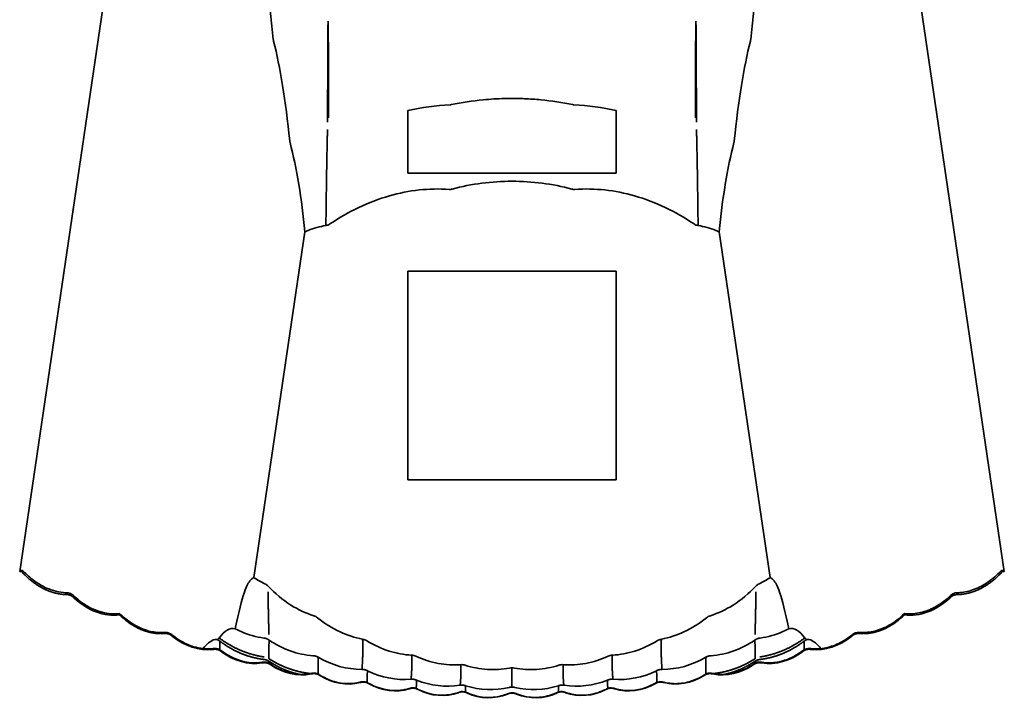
# Model space of a CAD drawing. Header units: millimetres. Extents: x 7 to 415, y 7 to 290.
# Tile 8 of 86: x 72.28 to 80.31, y 170.72 to 176.26. Entities that reach past the tile are written whole.
import ezdxf

# ---------------------------------------------------------------- set-up
doc = ezdxf.new("R2010")
doc.units = ezdxf.units.MM
doc.layers.add('Sichtbar (ISO)', color=7, linetype='Continuous', lineweight=35)

msp = doc.modelspace()

# ---------------------------------------------------------------- linework, layer by layer
at = {"layer": 'Sichtbar (ISO)'}
for p, q in [((73.6191, 180.8171), (72.2811, 171.763)), ((78.9729, 180.8171), (80.3109, 171.763)), ((75.446, 175.5206), (75.446, 175.0104)), ((77.146, 175.0104), (77.146, 175.5206)), ((75.446, 175.0104), (77.146, 175.0104)), ((74.1908, 171.7133), (74.6074, 174.532)), ((78.4012, 171.7133), (77.9847, 174.532)), ((75.446, 174.2104), (75.446, 172.5104)), ((77.146, 174.2104), (75.446, 174.2104)), ((77.146, 172.5104), (77.146, 174.2104)), ((75.446, 172.5104), (77.146, 172.5104)), ((72.296, 171.763), (72.2811, 171.763)), ((72.296, 171.763), (72.296, 171.7734)), ((80.296, 171.763), (80.296, 171.7734)), ((80.296, 171.763), (80.3109, 171.763)), ((73.096, 171.4088), (73.096, 171.4202)), ((79.496, 171.4088), (79.496, 171.4202)), ((76.296, 170.821), (76.296, 170.9782))]:
    msp.add_line(p, q, dxfattribs=at)
for centre, major_axis, ratio, start_param, end_param in [((73.2811, 168.9971), (0.7515, 7.6188), 0.136366, 5.693739, 5.921066), ((79.311, 168.9971), (-0.7515, 7.6188), 0.136366, 0.362119, 0.589446), ((72.2698, 170.3434), (0.0572, 1.4393), 0.176607, 0.120617, 0.172786), ((80.3222, 170.3434), (-0.0572, 1.4393), 0.176607, 6.110399, 6.162569), ((72.9652, 172.0245), (-0.1984, 0.6006), 0.744068, 2.206737, 2.99471), ((79.6269, 172.0245), (0.1984, 0.6006), 0.744068, 3.288476, 4.076448), ((73.7504, 171.7447), (-0.1649, 0.6063), 0.767728, 2.329207, 3.019326), ((78.8416, 171.7447), (0.1649, 0.6063), 0.767728, 3.263859, 3.953978), ((74.1424, 171.6294), (-0.1469, 0.6053), 0.780042, 2.389644, 3.074416), ((75.0826, 171.9785), (-0.0328, -1.0133), 0.817791, 5.865093, 6.310861), ((77.5094, 171.9785), (0.0328, -1.0133), 0.817791, 6.25551, 6.701278), ((78.4496, 171.6294), (0.1469, 0.6053), 0.780042, 3.20877, 3.893541), ((74.5342, 171.5336), (-0.1262, 0.6054), 0.791181, 2.455251, 3.135435), ((75.428, 171.8653), (-0.019, -0.9826), 0.827143, 5.913898, 6.361737), ((77.164, 171.8653), (0.019, -0.9826), 0.827143, 6.204633, 6.652473), ((78.0578, 171.5336), (0.1262, 0.6054), 0.791181, 3.14775, 3.827934), ((74.9259, 171.4571), (-0.1024, 0.6061), 0.800786, 2.526176, 3.202544), ((75.7747, 171.7899), (-0.0094, -0.962), 0.833705, 5.968632, 6.417937), ((76.8173, 171.7899), (0.0094, -0.962), 0.833705, 6.148433, 6.597739), ((77.6661, 171.4571), (0.1024, 0.6061), 0.800786, 3.080641, 3.757009), ((75.3175, 171.3999), (-0.0758, 0.607), 0.80846, 2.602113, 3.275537), ((75.7089, 171.3617), (-0.0466, 0.608), 0.813827, 2.682192, 3.353611), ((76.1221, 171.7522), (-0.0028, -0.9516), 0.837095, 6.02771, 6.477775), ((76.4699, 171.7522), (0.0028, -0.9516), 0.837095, 6.088596, 6.538661), ((76.8831, 171.3617), (0.0466, 0.608), 0.813827, 2.929575, 3.600993), ((77.2745, 171.3999), (0.0758, 0.607), 0.80846, 3.007648, 3.681072), ((76.1003, 171.3427), (-0.0158, 0.6086), 0.81659, 2.764903, 3.4353), ((76.4917, 171.3427), (0.0158, 0.6086), 0.81659, 2.847885, 3.518282)]:
    msp.add_ellipse(centre, major_axis=major_axis, ratio=ratio, start_param=start_param, end_param=end_param, dxfattribs=at)
for points, knots in [([(74.3496, 176.0996), (74.3424, 176.1712), (74.3346, 176.2416), (74.3177, 176.3799), (74.3085, 176.4476), (74.2985, 176.514)], [0, 0, 0, 0, 0.02708604, 0.02708604, 0.05422198, 0.05422198, 0.05422198, 0.05422198]), ([(78.2425, 176.0996), (78.2496, 176.1712), (78.2574, 176.2416), (78.2744, 176.3799), (78.2835, 176.4476), (78.2935, 176.514)], [0, 0, 0, 0, 0.02708604, 0.02708604, 0.05422198, 0.05422198, 0.05422198, 0.05422198]), ([(74.3519, 176.0856), (74.3514, 176.0876), (74.3509, 176.0898), (74.3501, 176.0945), (74.3498, 176.097), (74.3496, 176.0996)], [0, 0, 0, 0, 0.000987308, 0.000987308, 0.001974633, 0.001974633, 0.001974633, 0.001974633]), ([(78.2401, 176.0856), (78.2406, 176.0876), (78.2411, 176.0898), (78.2419, 176.0945), (78.2422, 176.097), (78.2425, 176.0996)], [0, 0, 0, 0, 0.000987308, 0.000987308, 0.001974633, 0.001974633, 0.001974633, 0.001974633]), ([(76.06, 175.6068), (76.0888, 175.6096), (76.1177, 175.6119), (76.1764, 175.6155), (76.2061, 175.6167), (76.2559, 175.618), (76.276, 175.6182), (76.296, 175.6182)], [-0.02364984, -0.02364984, -0.02364984, -0.02364984, -0.01495438, -0.01495438, -0.00601428, -0.00601428, 0, 0, 0, 0]), ([(76.296, 175.6182), (76.3114, 175.6182), (76.3268, 175.6181), (76.3606, 175.6174), (76.379, 175.6169), (76.4424, 175.6142), (76.4872, 175.6111), (76.5321, 175.6068)], [-0.02365098, -0.02365098, -0.02365098, -0.02365098, -0.01903768, -0.01903768, -0.01351076, -0.01351076, 0, 0, 0, 0]), ([(75.7905, 175.5669), (75.7923, 175.567), (75.7942, 175.5672), (75.7978, 175.5676), (75.7996, 175.5679), (75.8014, 175.5683)], [-0.001100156, -0.001100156, -0.001100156, -0.001100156, -0.000550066, -0.000550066, 0, 0, 0, 0]), ([(76.7906, 175.5683), (76.7924, 175.5679), (76.7942, 175.5676), (76.7978, 175.5672), (76.7997, 175.567), (76.8015, 175.5669)], [-0.001100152, -0.001100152, -0.001100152, -0.001100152, -0.000550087, -0.000550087, 0, 0, 0, 0]), ([(74.4859, 175.2586), (74.4853, 175.2607), (74.4848, 175.263), (74.484, 175.2679), (74.4836, 175.2705), (74.4833, 175.2733)], [0, 0, 0, 0, 0.001049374, 0.001049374, 0.002098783, 0.002098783, 0.002098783, 0.002098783]), ([(74.6074, 174.532), (74.5936, 174.6662), (74.577, 174.7961), (74.5371, 175.0402), (74.5136, 175.1548), (74.4859, 175.2586)], [0, 0, 0, 0, 0.0509891, 0.0509891, 0.1020887, 0.1020887, 0.1020887, 0.1020887]), ([(77.9847, 174.532), (77.9984, 174.6662), (78.015, 174.7961), (78.055, 175.0402), (78.0784, 175.1548), (78.1061, 175.2586)], [0, 0, 0, 0, 0.0509891, 0.0509891, 0.1020887, 0.1020887, 0.1020887, 0.1020887]), ([(78.1061, 175.2586), (78.1067, 175.2607), (78.1072, 175.263), (78.1081, 175.2679), (78.1084, 175.2705), (78.1087, 175.2733)], [0, 0, 0, 0, 0.001049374, 0.001049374, 0.002098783, 0.002098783, 0.002098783, 0.002098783]), ([(74.8114, 174.5952), (74.9615, 174.6955), (75.1241, 174.775), (75.4561, 174.8698), (75.619, 174.8884), (75.7836, 174.8773)], [-0.1035265, -0.1035265, -0.1035265, -0.1035265, -0.0494646, -0.0494646, 0, 0, 0, 0]), ([(77.7806, 174.5952), (77.6305, 174.6955), (77.4679, 174.775), (77.136, 174.8698), (76.973, 174.8884), (76.8085, 174.8773)], [-0.1035265, -0.1035265, -0.1035265, -0.1035265, -0.0494646, -0.0494646, 0, 0, 0, 0]), ([(75.7836, 174.8773), (75.7877, 174.877), (75.7918, 174.877), (75.8, 174.8778), (75.804, 174.8785), (75.808, 174.8796)], [-0.002471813, -0.002471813, -0.002471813, -0.002471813, -0.001233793, -0.001233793, 0, 0, 0, 0]), ([(76.8085, 174.8773), (76.8044, 174.877), (76.8002, 174.877), (76.792, 174.8778), (76.788, 174.8785), (76.784, 174.8796)], [-0.002471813, -0.002471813, -0.002471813, -0.002471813, -0.001233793, -0.001233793, 0, 0, 0, 0]), ([(74.6074, 174.532), (74.6159, 174.5358), (74.6245, 174.5394), (74.6801, 174.5613), (74.7285, 174.5749), (74.7783, 174.5824)], [-0.01790657, -0.01790657, -0.01790657, -0.01790657, -0.01510464, -0.01510464, 0, 0, 0, 0]), ([(74.7783, 174.5824), (74.7842, 174.5832), (74.7899, 174.5846), (74.8011, 174.5889), (74.8064, 174.5918), (74.8114, 174.5952)], [-0.003595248, -0.003595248, -0.003595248, -0.003595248, -0.001814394, -0.001814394, 0, 0, 0, 0]), ([(77.8137, 174.5824), (77.8078, 174.5832), (77.8021, 174.5846), (77.7909, 174.5889), (77.7856, 174.5918), (77.7806, 174.5952)], [-0.003595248, -0.003595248, -0.003595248, -0.003595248, -0.001814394, -0.001814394, 0, 0, 0, 0]), ([(77.9847, 174.532), (77.9761, 174.5358), (77.9675, 174.5394), (77.912, 174.5613), (77.8635, 174.5749), (77.8137, 174.5824)], [-0.01790657, -0.01790657, -0.01790657, -0.01790657, -0.01510464, -0.01510464, 0, 0, 0, 0]), ([(72.3213, 171.7556), (72.3484, 171.7279), (72.3778, 171.7024), (72.4375, 171.66), (72.4676, 171.6425), (72.5487, 171.606), (72.6034, 171.5919), (72.6577, 171.5902)], [0, 0, 0, 0, 0.01160982, 0.01160982, 0.02195775, 0.02195775, 0.03828222, 0.03828222, 0.03828222, 0.03828222]), ([(74.0394, 171.2959), (74.0687, 171.4395), (74.0915, 171.5283), (74.1231, 171.6231), (74.1342, 171.6485), (74.1535, 171.6815), (74.162, 171.692), (74.1774, 171.7058), (74.1843, 171.7101), (74.1908, 171.7133)], [0, 0, 0, 0, 0.0445884, 0.0445884, 0.0720441, 0.0720441, 0.093886, 0.093886, 0.1108583, 0.1108583, 0.1108583, 0.1108583]), ([(78.5526, 171.2959), (78.5233, 171.4395), (78.5005, 171.5283), (78.4689, 171.6231), (78.4578, 171.6485), (78.4385, 171.6815), (78.43, 171.692), (78.4146, 171.7058), (78.4078, 171.7101), (78.4012, 171.7133)], [0, 0, 0, 0, 0.0445884, 0.0445884, 0.0720441, 0.0720441, 0.093886, 0.093886, 0.1108583, 0.1108583, 0.1108583, 0.1108583]), ([(79.9343, 171.5902), (79.9741, 171.5914), (80.0141, 171.5993), (80.0922, 171.6259), (80.1308, 171.6455), (80.2042, 171.6938), (80.2391, 171.7233), (80.2707, 171.7556)], [0, 0, 0, 0, 0.01196692, 0.01196692, 0.02475112, 0.02475112, 0.03831481, 0.03831481, 0.03831481, 0.03831481]), ([(74.3084, 171.6422), (74.3043, 171.6466), (74.2999, 171.6505), (74.2902, 171.6576), (74.2852, 171.6606), (74.2798, 171.6631)], [-0.003580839, -0.003580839, -0.003580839, -0.003580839, -0.001786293, -0.001786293, 0, 0, 0, 0]), ([(74.6786, 171.402), (74.6133, 171.4232), (74.5512, 171.453), (74.4255, 171.5324), (74.3639, 171.584), (74.3084, 171.6422)], [-0.04476304, -0.04476304, -0.04476304, -0.04476304, -0.02412515, -0.02412515, 0, 0, 0, 0]), ([(77.9135, 171.402), (77.9787, 171.4232), (78.0408, 171.453), (78.1665, 171.5324), (78.2281, 171.584), (78.2836, 171.6422)], [-0.04476304, -0.04476304, -0.04476304, -0.04476304, -0.02412515, -0.02412515, 0, 0, 0, 0]), ([(78.2836, 171.6422), (78.2877, 171.6466), (78.2921, 171.6505), (78.3018, 171.6576), (78.3069, 171.6606), (78.3122, 171.6631)], [-0.003580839, -0.003580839, -0.003580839, -0.003580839, -0.001786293, -0.001786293, 0, 0, 0, 0]), ([(72.6577, 171.5902), (72.6639, 171.5904), (72.6701, 171.59), (72.6815, 171.5882), (72.6868, 171.5868), (72.6999, 171.5819), (72.7074, 171.5774), (72.7174, 171.5694), (72.7205, 171.5666), (72.7235, 171.5637)], [0, 0, 0, 0, 0.001849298, 0.001849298, 0.003469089, 0.003469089, 0.006050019, 0.006050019, 0.007298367, 0.007298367, 0.007298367, 0.007298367]), ([(72.7235, 171.5637), (72.7499, 171.5387), (72.7785, 171.5157), (72.8362, 171.4779), (72.8653, 171.4623), (72.9208, 171.4396), (72.9471, 171.4314), (73.0138, 171.4176), (73.0556, 171.4154), (73.096, 171.4202)], [0, 0, 0, 0, 0.01091, 0.01091, 0.02071942, 0.02071942, 0.02890522, 0.02890522, 0.04115061, 0.04115061, 0.04115061, 0.04115061]), ([(79.496, 171.4202), (79.5348, 171.4156), (79.5747, 171.4174), (79.6525, 171.4325), (79.691, 171.446), (79.77, 171.4848), (79.8102, 171.5124), (79.854, 171.5502), (79.8613, 171.5568), (79.8686, 171.5637)], [0, 0, 0, 0, 0.01173119, 0.01173119, 0.02376254, 0.02376254, 0.03814009, 0.03814009, 0.04112267, 0.04112267, 0.04112267, 0.04112267]), ([(79.8686, 171.5637), (79.8731, 171.5682), (79.878, 171.5724), (79.8879, 171.5792), (79.8928, 171.5819), (79.9059, 171.5873), (79.9146, 171.5893), (79.9269, 171.5902), (79.9306, 171.5903), (79.9343, 171.5902)], [0, 0, 0, 0, 0.001923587, 0.001923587, 0.003590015, 0.003590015, 0.006191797, 0.006191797, 0.007297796, 0.007297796, 0.007297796, 0.007297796]), ([(73.096, 171.4202), (73.1225, 171.3942), (73.1512, 171.3701), (73.2093, 171.3305), (73.2385, 171.3141), (73.2942, 171.2901), (73.3206, 171.2813), (73.3833, 171.267), (73.4206, 171.2636), (73.4573, 171.2657)], [0, 0, 0, 0, 0.0111479, 0.0111479, 0.02110013, 0.02110013, 0.02936655, 0.02936655, 0.0403997, 0.0403997, 0.0403997, 0.0403997]), ([(74.7102, 171.3849), (74.7055, 171.3887), (74.7006, 171.3921), (74.6899, 171.3979), (74.6843, 171.4002), (74.6786, 171.402)], [-0.00364007, -0.00364007, -0.00364007, -0.00364007, -0.001816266, -0.001816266, 0, 0, 0, 0]), ([(75.0778, 171.2115), (75.0142, 171.2232), (74.9526, 171.2432), (74.8281, 171.3006), (74.7668, 171.3393), (74.7102, 171.3849)], [-0.04121197, -0.04121197, -0.04121197, -0.04121197, -0.02177487, -0.02177487, 0, 0, 0, 0]), ([(77.5142, 171.2115), (77.5778, 171.2232), (77.6394, 171.2432), (77.7639, 171.3006), (77.8252, 171.3393), (77.8818, 171.3849)], [-0.04121197, -0.04121197, -0.04121197, -0.04121197, -0.02177487, -0.02177487, 0, 0, 0, 0]), ([(77.8818, 171.3849), (77.8865, 171.3887), (77.8915, 171.3921), (77.9021, 171.3979), (77.9077, 171.4002), (77.9135, 171.402)], [-0.00364007, -0.00364007, -0.00364007, -0.00364007, -0.001816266, -0.001816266, 0, 0, 0, 0]), ([(79.1347, 171.2657), (79.1749, 171.2634), (79.2159, 171.2677), (79.2955, 171.288), (79.3348, 171.3043), (79.4168, 171.3507), (79.4587, 171.3835), (79.496, 171.4202)], [0, 0, 0, 0, 0.0120878, 0.0120878, 0.02464533, 0.02464533, 0.04034755, 0.04034755, 0.04034755, 0.04034755]), ([(73.913, 171.2282), (73.9304, 171.2495), (73.9503, 171.2708), (73.9961, 171.2983), (74.0184, 171.3016), (74.0394, 171.2959)], [0, 0, 0, 0, 0.01549565, 0.01549565, 0.03153174, 0.03153174, 0.03153174, 0.03153174]), ([(74.0394, 171.2959), (74.0547, 171.288), (74.0702, 171.2805), (74.1457, 171.2476), (74.2082, 171.2296), (74.2727, 171.2206)], [-0.02473502, -0.02473502, -0.02473502, -0.02473502, -0.01954001, -0.01954001, 0, 0, 0, 0]), ([(78.5526, 171.2959), (78.5373, 171.288), (78.5218, 171.2805), (78.4463, 171.2476), (78.3838, 171.2296), (78.3193, 171.2206)], [-0.02473502, -0.02473502, -0.02473502, -0.02473502, -0.01954001, -0.01954001, 0, 0, 0, 0]), ([(78.679, 171.2282), (78.6617, 171.2495), (78.6418, 171.2708), (78.5959, 171.2983), (78.5736, 171.3016), (78.5526, 171.2959)], [0, 0, 0, 0, 0.01549565, 0.01549565, 0.03153174, 0.03153174, 0.03153174, 0.03153174]), ([(73.4573, 171.2657), (73.4635, 171.2664), (73.4698, 171.2666), (73.4814, 171.2657), (73.4869, 171.2648), (73.5003, 171.261), (73.5082, 171.2571), (73.5189, 171.2499), (73.5225, 171.2471), (73.5258, 171.2442)], [0, 0, 0, 0, 0.001873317, 0.001873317, 0.003503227, 0.003503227, 0.006067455, 0.006067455, 0.0074005, 0.0074005, 0.0074005, 0.0074005]), ([(73.5258, 171.2442), (73.5769, 171.2029), (73.6362, 171.1692), (73.7499, 171.1348), (73.8046, 171.1286), (73.8573, 171.134)], [0, 0, 0, 0, 0.01971585, 0.01971585, 0.03563016, 0.03563016, 0.03563016, 0.03563016]), ([(73.7763, 171.1343), (73.7911, 171.1535), (73.8059, 171.169), (73.8383, 171.1956), (73.856, 171.2051), (73.873, 171.2087)], [0.00374068, 0.00374068, 0.00374068, 0.00374068, 0.01694681, 0.01694681, 0.03301868, 0.03301868, 0.03301868, 0.03301868]), ([(73.8872, 171.2093), (73.8898, 171.2087), (73.8925, 171.2088), (73.8994, 171.2117), (73.9033, 171.2155), (73.9075, 171.2213)], [0, 0, 0, 0, 0.002619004, 0.002619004, 0.006333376, 0.006333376, 0.006333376, 0.006333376]), ([(74.3153, 171.2041), (74.369, 171.1674), (74.4267, 171.1375), (74.5475, 171.0945), (74.6094, 171.0813), (74.6727, 171.0769)], [-0.03852073, -0.03852073, -0.03852073, -0.03852073, -0.01901355, -0.01901355, 0, 0, 0, 0]), ([(75.1117, 171.1984), (75.1065, 171.2017), (75.1011, 171.2045), (75.0897, 171.2088), (75.0839, 171.2104), (75.0778, 171.2115)], [-0.003672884, -0.003672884, -0.003672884, -0.003672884, -0.001833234, -0.001833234, 0, 0, 0, 0]), ([(75.4775, 171.0807), (75.4152, 171.0843), (75.3539, 171.0957), (75.2303, 171.1347), (75.1692, 171.1631), (75.1117, 171.1984)], [-0.0389496, -0.0389496, -0.0389496, -0.0389496, -0.02022971, -0.02022971, 0, 0, 0, 0]), ([(77.1145, 171.0807), (77.1768, 171.0843), (77.2381, 171.0957), (77.3617, 171.1347), (77.4229, 171.1631), (77.4803, 171.1984)], [-0.0389496, -0.0389496, -0.0389496, -0.0389496, -0.02022971, -0.02022971, 0, 0, 0, 0]), ([(77.4803, 171.1984), (77.4855, 171.2017), (77.4909, 171.2045), (77.5023, 171.2088), (77.5082, 171.2104), (77.5142, 171.2115)], [-0.003672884, -0.003672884, -0.003672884, -0.003672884, -0.001833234, -0.001833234, 0, 0, 0, 0]), ([(78.2767, 171.2041), (78.223, 171.1674), (78.1654, 171.1375), (78.0445, 171.0945), (77.9826, 171.0813), (77.9194, 171.0769)], [-0.03852073, -0.03852073, -0.03852073, -0.03852073, -0.01901355, -0.01901355, 0, 0, 0, 0]), ([(78.7049, 171.2093), (78.7023, 171.2087), (78.6995, 171.2088), (78.6926, 171.2117), (78.6887, 171.2155), (78.6845, 171.2213)], [0, 0, 0, 0, 0.002619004, 0.002619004, 0.006333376, 0.006333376, 0.006333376, 0.006333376]), ([(78.8157, 171.1343), (78.8009, 171.1535), (78.7861, 171.169), (78.7537, 171.1956), (78.736, 171.2051), (78.7191, 171.2087)], [0.00374068, 0.00374068, 0.00374068, 0.00374068, 0.01694681, 0.01694681, 0.03301868, 0.03301868, 0.03301868, 0.03301868]), ([(78.7347, 171.134), (78.7751, 171.1299), (78.8167, 171.1324), (78.8973, 171.1494), (78.9371, 171.1642), (79.0067, 171.2004), (79.0376, 171.2211), (79.0662, 171.2442)], [0, 0, 0, 0, 0.01221316, 0.01221316, 0.0247171, 0.0247171, 0.03575338, 0.03575338, 0.03575338, 0.03575338]), ([(79.0662, 171.2442), (79.0711, 171.2484), (79.0763, 171.2523), (79.0867, 171.2583), (79.0918, 171.2607), (79.1053, 171.2651), (79.114, 171.2663), (79.1266, 171.2664), (79.1307, 171.2661), (79.1347, 171.2657)], [0, 0, 0, 0, 0.001935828, 0.001935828, 0.003604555, 0.003604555, 0.006185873, 0.006185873, 0.007400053, 0.007400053, 0.007400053, 0.007400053]), ([(73.8573, 171.134), (73.8635, 171.135), (73.8697, 171.1355), (73.8813, 171.1352), (73.8868, 171.1345), (73.9003, 171.1313), (73.9084, 171.1278), (73.9196, 171.1209), (73.9234, 171.1182), (73.9271, 171.1153)], [0, 0, 0, 0, 0.001865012, 0.001865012, 0.003489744, 0.003489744, 0.006048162, 0.006048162, 0.007446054, 0.007446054, 0.007446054, 0.007446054]), ([(73.9271, 171.1153), (73.9769, 171.0782), (74.0342, 171.0487), (74.1201, 171.0257), (74.1468, 171.0212), (74.2015, 171.0174), (74.2297, 171.0185), (74.2574, 171.0226)], [0, 0, 0, 0, 0.01864918, 0.01864918, 0.02669878, 0.02669878, 0.03509158, 0.03509158, 0.03509158, 0.03509158]), ([(78.3346, 171.0226), (78.3754, 171.0165), (78.4177, 171.0172), (78.4995, 171.031), (78.5398, 171.0442), (78.6082, 171.0769), (78.6376, 171.0949), (78.665, 171.1153)], [0, 0, 0, 0, 0.0123881, 0.0123881, 0.0248841, 0.0248841, 0.03512474, 0.03512474, 0.03512474, 0.03512474]), ([(78.665, 171.1153), (78.67, 171.1193), (78.6754, 171.123), (78.6861, 171.1287), (78.6913, 171.1308), (78.705, 171.1347), (78.7137, 171.1356), (78.7265, 171.1351), (78.7306, 171.1347), (78.7347, 171.134)], [0, 0, 0, 0, 0.001946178, 0.001946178, 0.003621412, 0.003621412, 0.006202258, 0.006202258, 0.007445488, 0.007445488, 0.007445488, 0.007445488]), ([(75.5129, 171.0719), (75.5073, 171.0745), (75.5016, 171.0766), (75.4896, 171.0796), (75.4836, 171.0804), (75.4775, 171.0807)], [-0.003691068, -0.003691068, -0.003691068, -0.003691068, -0.001843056, -0.001843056, 0, 0, 0, 0]), ([(75.8774, 171.0035), (75.8164, 170.9995), (75.7553, 171.0031), (75.6322, 171.0258), (75.5712, 171.0453), (75.5129, 171.0719)], [-0.03759178, -0.03759178, -0.03759178, -0.03759178, -0.01922148, -0.01922148, 0, 0, 0, 0]), ([(76.7146, 171.0035), (76.7756, 170.9995), (76.8367, 171.0031), (76.9598, 171.0258), (77.0208, 171.0453), (77.0791, 171.0719)], [-0.03759178, -0.03759178, -0.03759178, -0.03759178, -0.01922148, -0.01922148, 0, 0, 0, 0]), ([(77.0791, 171.0719), (77.0847, 171.0745), (77.0904, 171.0766), (77.1024, 171.0796), (77.1084, 171.0804), (77.1145, 171.0807)], [-0.003691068, -0.003691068, -0.003691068, -0.003691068, -0.001843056, -0.001843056, 0, 0, 0, 0]), ([(74.2574, 171.0226), (74.2635, 171.0239), (74.2698, 171.0247), (74.2814, 171.0248), (74.2869, 171.0244), (74.3006, 171.0218), (74.3087, 171.0186), (74.3203, 171.0122), (74.3244, 171.0096), (74.3282, 171.0068)], [0, 0, 0, 0, 0.001876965, 0.001876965, 0.003506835, 0.003506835, 0.006058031, 0.006058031, 0.007486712, 0.007486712, 0.007486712, 0.007486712]), ([(74.3282, 171.0068), (74.3769, 170.9736), (74.4322, 170.9479), (74.5388, 170.9233), (74.5911, 170.9209), (74.6465, 170.9293), (74.652, 170.9303), (74.6575, 170.9314)], [0, 0, 0, 0, 0.01767972, 0.01767972, 0.03283631, 0.03283631, 0.03452043, 0.03452043, 0.03452043, 0.03452043]), ([(75.9137, 170.9991), (75.9079, 171.001), (75.9019, 171.0024), (75.8897, 171.0039), (75.8836, 171.004), (75.8774, 171.0035)], [-0.003700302, -0.003700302, -0.003700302, -0.003700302, -0.001848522, -0.001848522, 0, 0, 0, 0]), ([(76.2762, 170.9763), (76.2164, 170.9652), (76.1557, 170.9614), (76.0333, 170.9689), (75.9726, 170.9804), (75.9137, 170.9991)], [-0.03679539, -0.03679539, -0.03679539, -0.03679539, -0.0185358, -0.0185358, 0, 0, 0, 0]), ([(76.296, 170.9782), (76.296, 170.9782), (76.296, 170.9782), (76.2893, 170.9783), (76.2827, 170.9776), (76.2762, 170.9763)], [-0.002003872, -0.002003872, -0.002003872, -0.002003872, -0.002001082, -0.002001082, 0, 0, 0, 0]), ([(76.296, 170.9782), (76.296, 170.9782), (76.296, 170.9782), (76.3027, 170.9783), (76.3093, 170.9776), (76.3158, 170.9763)], [-0.002003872, -0.002003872, -0.002003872, -0.002003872, -0.002001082, -0.002001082, 0, 0, 0, 0]), ([(76.3158, 170.9763), (76.3756, 170.9652), (76.4363, 170.9614), (76.5587, 170.9689), (76.6194, 170.9804), (76.6783, 170.9991)], [-0.03679539, -0.03679539, -0.03679539, -0.03679539, -0.0185358, -0.0185358, 0, 0, 0, 0]), ([(76.6783, 170.9991), (76.6841, 171.001), (76.6901, 171.0024), (76.7023, 171.0039), (76.7084, 171.004), (76.7146, 171.0035)], [-0.003700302, -0.003700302, -0.003700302, -0.003700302, -0.001848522, -0.001848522, 0, 0, 0, 0]), ([(77.9345, 170.9314), (77.9757, 170.9232), (78.0188, 170.9219), (78.1019, 170.9324), (78.1429, 170.9441), (78.2101, 170.9735), (78.2378, 170.989), (78.2638, 171.0068)], [0, 0, 0, 0, 0.01261568, 0.01261568, 0.0251495, 0.0251495, 0.03460416, 0.03460416, 0.03460416, 0.03460416]), ([(78.2638, 171.0068), (78.2691, 171.0106), (78.2746, 171.0141), (78.2855, 171.0194), (78.2908, 171.0213), (78.3046, 171.0246), (78.3134, 171.0252), (78.3262, 171.0241), (78.3304, 171.0235), (78.3346, 171.0226)], [0, 0, 0, 0, 0.001950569, 0.001950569, 0.003626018, 0.003626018, 0.006197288, 0.006197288, 0.007486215, 0.007486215, 0.007486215, 0.007486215]), ([(74.6575, 170.9314), (74.6636, 170.9329), (74.6699, 170.934), (74.6816, 170.9347), (74.6871, 170.9345), (74.7009, 170.9324), (74.7091, 170.9297), (74.7211, 170.9237), (74.7253, 170.9212), (74.7293, 170.9185)], [0, 0, 0, 0, 0.001888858, 0.001888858, 0.003523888, 0.003523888, 0.006068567, 0.006068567, 0.007521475, 0.007521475, 0.007521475, 0.007521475]), ([(74.7293, 170.9185), (74.7768, 170.889), (74.8303, 170.8669), (74.9332, 170.8469), (74.9837, 170.8462), (75.0405, 170.8562), (75.0492, 170.858), (75.0578, 170.8601)], [0, 0, 0, 0, 0.01680108, 0.01680108, 0.03145433, 0.03145433, 0.03412121, 0.03412121, 0.03412121, 0.03412121]), ([(77.5342, 170.8601), (77.5759, 170.8499), (77.6199, 170.8465), (77.7046, 170.8536), (77.7464, 170.8638), (77.8123, 170.89), (77.8382, 170.9033), (77.8628, 170.9185)], [0, 0, 0, 0, 0.01289975, 0.01289975, 0.02551892, 0.02551892, 0.03418411, 0.03418411, 0.03418411, 0.03418411]), ([(77.8628, 170.9185), (77.8681, 170.9222), (77.8739, 170.9254), (77.885, 170.9302), (77.8903, 170.9319), (77.9042, 170.9347), (77.9129, 170.9349), (77.9258, 170.9333), (77.9302, 170.9324), (77.9345, 170.9314)], [0, 0, 0, 0, 0.00195391, 0.00195391, 0.003629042, 0.003629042, 0.006191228, 0.006191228, 0.007521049, 0.007521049, 0.007521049, 0.007521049]), ([(75.0578, 170.8601), (75.0639, 170.8619), (75.0701, 170.8633), (75.0819, 170.8645), (75.0874, 170.8646), (75.1012, 170.8631), (75.1096, 170.8607), (75.1218, 170.8553), (75.1261, 170.8529), (75.1303, 170.8504)], [0, 0, 0, 0, 0.001900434, 0.001900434, 0.003540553, 0.003540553, 0.006079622, 0.006079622, 0.007549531, 0.007549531, 0.007549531, 0.007549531]), ([(75.1303, 170.8504), (75.1767, 170.8242), (75.2285, 170.8054), (75.328, 170.7899), (75.3768, 170.7908), (75.435, 170.8025), (75.4467, 170.8054), (75.4582, 170.8088)], [0, 0, 0, 0, 0.01601012, 0.01601012, 0.03021317, 0.03021317, 0.03382214, 0.03382214, 0.03382214, 0.03382214]), ([(75.4582, 170.8088), (75.4642, 170.8109), (75.4704, 170.8125), (75.4822, 170.8143), (75.4877, 170.8146), (75.5016, 170.8138), (75.51, 170.8117), (75.5225, 170.8068), (75.5269, 170.8047), (75.5312, 170.8022)], [0, 0, 0, 0, 0.001911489, 0.001911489, 0.003556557, 0.003556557, 0.006091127, 0.006091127, 0.007570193, 0.007570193, 0.007570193, 0.007570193]), ([(75.5312, 170.8022), (75.5767, 170.7792), (75.6269, 170.7635), (75.7232, 170.7522), (75.7705, 170.7547), (75.83, 170.7683), (75.8445, 170.7725), (75.8587, 170.7774)], [0, 0, 0, 0, 0.01530344, 0.01530344, 0.02910997, 0.02910997, 0.03362461, 0.03362461, 0.03362461, 0.03362461]), ([(76.7333, 170.7774), (76.7762, 170.7625), (76.8223, 170.7547), (76.911, 170.7549), (76.9546, 170.762), (77.018, 170.7825), (77.0398, 170.7916), (77.0608, 170.8022)], [0, 0, 0, 0, 0.01365311, 0.01365311, 0.02659181, 0.02659181, 0.03365033, 0.03365033, 0.03365033, 0.03365033]), ([(77.0608, 170.8022), (77.0665, 170.8054), (77.0725, 170.8082), (77.0839, 170.8121), (77.0894, 170.8133), (77.1034, 170.8149), (77.1121, 170.8143), (77.1249, 170.8116), (77.1294, 170.8103), (77.1338, 170.8088)], [0, 0, 0, 0, 0.001957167, 0.001957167, 0.003630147, 0.003630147, 0.006176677, 0.006176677, 0.007569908, 0.007569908, 0.007569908, 0.007569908]), ([(77.1338, 170.8088), (77.1761, 170.7963), (77.2211, 170.7908), (77.3076, 170.7945), (77.3503, 170.8032), (77.4149, 170.8264), (77.4389, 170.8375), (77.4617, 170.8504)], [0, 0, 0, 0, 0.01324423, 0.01324423, 0.02599788, 0.02599788, 0.03386585, 0.03386585, 0.03386585, 0.03386585]), ([(77.4617, 170.8504), (77.4673, 170.8538), (77.4731, 170.8568), (77.4844, 170.8612), (77.4899, 170.8626), (77.5038, 170.8648), (77.5125, 170.8646), (77.5254, 170.8625), (77.5298, 170.8614), (77.5342, 170.8601)], [0, 0, 0, 0, 0.001956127, 0.001956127, 0.003630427, 0.003630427, 0.006184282, 0.006184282, 0.007549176, 0.007549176, 0.007549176, 0.007549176]), ([(75.8587, 170.7774), (75.8647, 170.7798), (75.8708, 170.7817), (75.8825, 170.784), (75.8881, 170.7845), (75.902, 170.7843), (75.9105, 170.7826), (75.9231, 170.7783), (75.9277, 170.7763), (75.9321, 170.7741)], [0, 0, 0, 0, 0.001921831, 0.001921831, 0.003571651, 0.003571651, 0.00610302, 0.00610302, 0.007582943, 0.007582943, 0.007582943, 0.007582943]), ([(75.9321, 170.7741), (75.9766, 170.754), (76.0253, 170.741), (76.1188, 170.7338), (76.1648, 170.7379), (76.2256, 170.7536), (76.2427, 170.7592), (76.2594, 170.7658)], [0, 0, 0, 0, 0.01467735, 0.01467735, 0.02814116, 0.02814116, 0.03352966, 0.03352966, 0.03352966, 0.03352966]), ([(76.2594, 170.7658), (76.265, 170.7684), (76.2708, 170.7705), (76.2831, 170.7736), (76.2896, 170.7745), (76.296, 170.7745)], [0, 0, 0, 0, 0.001853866, 0.001853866, 0.003786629, 0.003786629, 0.003786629, 0.003786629]), ([(76.296, 170.7745), (76.3041, 170.7745), (76.3123, 170.7731), (76.3243, 170.7693), (76.3285, 170.7677), (76.3326, 170.7658)], [0, 0, 0, 0, 0.002429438, 0.002429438, 0.003783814, 0.003783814, 0.003783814, 0.003783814]), ([(76.3326, 170.7658), (76.3764, 170.7484), (76.4237, 170.7381), (76.5147, 170.7346), (76.5594, 170.7403), (76.6215, 170.7583), (76.641, 170.7655), (76.66, 170.7741)], [0, 0, 0, 0, 0.01413047, 0.01413047, 0.02730601, 0.02730601, 0.03353812, 0.03353812, 0.03353812, 0.03353812]), ([(76.66, 170.7741), (76.6658, 170.777), (76.6719, 170.7795), (76.6835, 170.7829), (76.689, 170.7839), (76.703, 170.7849), (76.7117, 170.7839), (76.7244, 170.7806), (76.7289, 170.7791), (76.7333, 170.7774)], [0, 0, 0, 0, 0.001957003, 0.001957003, 0.003628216, 0.003628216, 0.00616866, 0.00616866, 0.007582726, 0.007582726, 0.007582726, 0.007582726])]:
    msp.add_open_spline(points, degree=3, knots=knots, dxfattribs=at)
for points, degree in [([(74.7942, 176.219), (74.7935, 175.8604), (74.7917, 175.424)], 2), ([(74.7978, 176.2484), (74.7985, 175.8932), (74.8001, 175.4613)], 2), ([(77.7942, 176.2484), (77.7935, 175.8932), (77.7919, 175.4613)], 2), ([(77.7978, 176.219), (77.7985, 175.8604), (77.8004, 175.424)], 2), ([(75.446, 175.5206), (75.5596, 175.5442), (75.6748, 175.5598), (75.7905, 175.5669)], 3), ([(75.8014, 175.5683), (75.8869, 175.5856), (75.9731, 175.5985), (76.06, 175.6068)], 3), ([(76.5321, 175.6068), (76.6189, 175.5985), (76.7051, 175.5856), (76.7906, 175.5683)], 3), ([(76.8015, 175.5669), (76.9172, 175.5598), (77.0325, 175.5442), (77.146, 175.5206)], 3), ([(74.7913, 175.3643), (74.7831, 175.0211), (74.7783, 174.5824)], 2), ([(77.8007, 175.3643), (77.8089, 175.0211), (77.8137, 174.5824)], 2), ([(75.808, 174.8796), (75.9676, 174.9218), (76.1309, 174.9435), (76.296, 174.9435)], 3), ([(76.784, 174.8796), (76.6244, 174.9218), (76.4611, 174.9435), (76.296, 174.9435)], 3), ([(72.296, 171.7734), (72.3048, 171.77), (72.3132, 171.7638), (72.3213, 171.7556)], 3), ([(72.658, 171.575), (72.5856, 171.577), (72.5132, 171.5965), (72.4408, 171.6315), (72.3684, 171.6834), (72.296, 171.763)], 5), ([(79.934, 171.575), (80.0064, 171.577), (80.0788, 171.5965), (80.1512, 171.6315), (80.2236, 171.6834), (80.296, 171.763)], 5), ([(80.296, 171.7734), (80.2873, 171.77), (80.2788, 171.7638), (80.2707, 171.7556)], 3), ([(74.2798, 171.6631), (74.2491, 171.678), (74.2194, 171.6948), (74.1908, 171.7133)], 3), ([(78.3122, 171.6631), (78.3429, 171.678), (78.3726, 171.6948), (78.4012, 171.7133)], 3), ([(74.3139, 171.2498), (74.3098, 171.3919), (74.3081, 171.4773), (74.3075, 171.5322), (74.3075, 171.5699), (74.3077, 171.5973)], 5), ([(78.2781, 171.2498), (78.2822, 171.3919), (78.2839, 171.4773), (78.2845, 171.5322), (78.2845, 171.5699), (78.2843, 171.5973)], 5), ([(72.658, 171.575), (72.6578, 171.5814), (72.6576, 171.5859), (72.6576, 171.5888), (72.6576, 171.5902), (72.6577, 171.5902)], 5), ([(72.7235, 171.549), (72.7235, 171.5551), (72.7236, 171.5594), (72.7236, 171.5622), (72.7235, 171.5636), (72.7235, 171.5637)], 5), ([(72.7235, 171.549), (72.7493, 171.525), (72.7752, 171.5042), (72.801, 171.486), (72.8269, 171.4704), (72.8528, 171.457)], 5), ([(79.8685, 171.549), (79.8427, 171.525), (79.8168, 171.5042), (79.791, 171.486), (79.7651, 171.4704), (79.7393, 171.457)], 5), ([(79.8685, 171.549), (79.8685, 171.5551), (79.8684, 171.5594), (79.8684, 171.5622), (79.8685, 171.5636), (79.8686, 171.5637)], 5), ([(79.934, 171.575), (79.9342, 171.5814), (79.9344, 171.5859), (79.9344, 171.5888), (79.9344, 171.5902), (79.9343, 171.5902)], 5), ([(73.4573, 171.2569), (73.3851, 171.2525), (73.3128, 171.2656), (73.2405, 171.2939), (73.1683, 171.3386), (73.096, 171.4088)], 5), ([(79.1347, 171.2569), (79.207, 171.2525), (79.2792, 171.2656), (79.3515, 171.2939), (79.4237, 171.3386), (79.496, 171.4088)], 5), ([(73.4573, 171.2569), (73.4572, 171.2605), (73.4572, 171.2631), (73.4572, 171.2648), (73.4572, 171.2657), (73.4573, 171.2657)], 5), ([(73.5259, 171.2358), (73.5259, 171.2392), (73.5259, 171.2417), (73.5259, 171.2433), (73.5259, 171.2442), (73.5258, 171.2442)], 5), ([(73.873, 171.2087), (73.8778, 171.2098), (73.8825, 171.21), (73.8872, 171.2093)], 3), ([(73.9075, 171.2213), (73.9093, 171.2237), (73.9112, 171.226), (73.913, 171.2282)], 3), ([(73.9134, 171.2173), (73.9133, 171.2196), (73.9132, 171.2218), (73.9131, 171.2239), (73.9131, 171.2261), (73.913, 171.2282)], 5), ([(73.9133, 171.1247), (73.9134, 171.1501), (73.914, 171.1694), (73.9144, 171.1831), (73.9147, 171.1913), (73.9147, 171.1943)], 5), ([(73.9134, 171.2173), (73.9856, 171.1641), (74.0578, 171.125), (74.13, 171.0964), (74.2022, 171.0772), (74.2744, 171.0666)], 5), ([(73.9147, 171.1943), (73.9863, 171.1401), (74.0579, 171.101), (74.1295, 171.0729), (74.2011, 171.0548), (74.2727, 171.0461)], 5), ([(74.3143, 171.0519), (74.3119, 171.1101), (74.3135, 171.1517), (74.3145, 171.1808), (74.3152, 171.1981), (74.3153, 171.2041)], 5), ([(75.0727, 170.9649), (75.0796, 171.066), (75.0805, 171.1231), (75.0798, 171.1617), (75.0788, 171.1902), (75.0778, 171.2115)], 5), ([(77.5193, 170.9649), (77.5125, 171.066), (77.5115, 171.1231), (77.5122, 171.1617), (77.5132, 171.1902), (77.5142, 171.2115)], 5), ([(78.2778, 171.0519), (78.2802, 171.1101), (78.2785, 171.1517), (78.2775, 171.1808), (78.2769, 171.1981), (78.2767, 171.2041)], 5), ([(78.6786, 171.2173), (78.6064, 171.1641), (78.5342, 171.125), (78.462, 171.0964), (78.3898, 171.0772), (78.3176, 171.0666)], 5), ([(78.6773, 171.1943), (78.6057, 171.1401), (78.5341, 171.101), (78.4625, 171.0729), (78.3909, 171.0548), (78.3193, 171.0461)], 5), ([(78.6787, 171.1247), (78.6786, 171.1501), (78.678, 171.1694), (78.6776, 171.1831), (78.6773, 171.1913), (78.6773, 171.1943)], 5), ([(78.6786, 171.2173), (78.6787, 171.2196), (78.6788, 171.2218), (78.6789, 171.2239), (78.679, 171.2261), (78.679, 171.2282)], 5), ([(78.6845, 171.2213), (78.6827, 171.2237), (78.6809, 171.226), (78.679, 171.2282)], 3), ([(78.7191, 171.2087), (78.7142, 171.2098), (78.7095, 171.21), (78.7049, 171.2093)], 3), ([(79.0661, 171.2358), (79.0661, 171.2392), (79.0661, 171.2417), (79.0661, 171.2433), (79.0661, 171.2442), (79.0662, 171.2442)], 5), ([(79.1347, 171.2569), (79.1348, 171.2605), (79.1348, 171.2631), (79.1348, 171.2648), (79.1348, 171.2657), (79.1347, 171.2657)], 5), ([(73.8573, 171.1275), (73.8572, 171.1301), (73.8572, 171.1321), (73.8572, 171.1334), (73.8573, 171.134), (73.8573, 171.134)], 5), ([(73.9272, 171.109), (73.9272, 171.1115), (73.9272, 171.1134), (73.9272, 171.1146), (73.9271, 171.1152), (73.9271, 171.1153)], 5), ([(78.6648, 171.109), (78.6648, 171.1115), (78.6648, 171.1134), (78.6649, 171.1146), (78.6649, 171.1152), (78.665, 171.1153)], 5), ([(78.7347, 171.1275), (78.7348, 171.1301), (78.7348, 171.1321), (78.7348, 171.1334), (78.7348, 171.134), (78.7347, 171.134)], 5), ([(74.3143, 171.0519), (74.3825, 171.0081), (74.4507, 170.9759), (74.5189, 170.9528), (74.5871, 170.938), (74.6553, 170.9309)], 5), ([(74.7147, 170.9269), (74.7129, 170.9786), (74.7144, 171.0157), (74.7154, 171.0418), (74.716, 171.0576), (74.7161, 171.0634)], 5), ([(75.4728, 170.8845), (75.4792, 170.9537), (75.4801, 170.9997), (75.4794, 171.0339), (75.4784, 171.0604), (75.4775, 171.0807)], 5), ([(77.1192, 170.8845), (77.1129, 170.9537), (77.1119, 170.9997), (77.1126, 171.0339), (77.1136, 171.0604), (77.1145, 171.0807)], 5), ([(77.8773, 170.9269), (77.8791, 170.9786), (77.8776, 171.0157), (77.8766, 171.0418), (77.876, 171.0576), (77.8759, 171.0634)], 5), ([(78.2778, 171.0519), (78.2095, 171.0081), (78.1413, 170.9759), (78.0731, 170.9528), (78.0049, 170.938), (77.9367, 170.9309)], 5), ([(74.2573, 171.0177), (74.2573, 171.0197), (74.2573, 171.0211), (74.2573, 171.0221), (74.2573, 171.0226), (74.2574, 171.0226)], 5), ([(74.3151, 171.0151), (74.3153, 171.02), (74.3154, 171.024), (74.3155, 171.027), (74.3155, 171.0291), (74.3155, 171.0303)], 5), ([(74.3155, 171.0303), (74.3652, 170.9975), (74.4148, 170.9714), (74.4644, 170.9508), (74.5141, 170.9353), (74.5637, 170.9244)], 5), ([(74.3283, 171.002), (74.3283, 171.0039), (74.3283, 171.0053), (74.3283, 171.0063), (74.3282, 171.0067), (74.3282, 171.0068)], 5), ([(75.1147, 170.8584), (75.1145, 170.8934), (75.1156, 170.9194), (75.1163, 170.938), (75.1168, 170.9497), (75.1169, 170.9546)], 5), ([(75.8731, 170.8356), (75.8791, 170.8874), (75.8799, 170.927), (75.8793, 170.9586), (75.8783, 170.9838), (75.8774, 171.0035)], 5), ([(76.7189, 170.8356), (76.713, 170.8874), (76.7121, 170.927), (76.7127, 170.9586), (76.7137, 170.9838), (76.7146, 171.0035)], 5), ([(77.4773, 170.8584), (77.4775, 170.8934), (77.4765, 170.9194), (77.4757, 170.938), (77.4753, 170.9497), (77.4751, 170.9546)], 5), ([(78.2765, 171.0303), (78.2268, 170.9975), (78.1772, 170.9714), (78.1276, 170.9508), (78.0779, 170.9353), (78.0283, 170.9244)], 5), ([(78.2637, 171.002), (78.2637, 171.0039), (78.2637, 171.0053), (78.2637, 171.0063), (78.2638, 171.0067), (78.2638, 171.0068)], 5), ([(78.2769, 171.0151), (78.2767, 171.02), (78.2766, 171.024), (78.2765, 171.027), (78.2765, 171.0291), (78.2765, 171.0303)], 5), ([(78.3347, 171.0177), (78.3347, 171.0197), (78.3347, 171.0211), (78.3347, 171.0221), (78.3347, 171.0226), (78.3346, 171.0226)], 5), ([(74.6574, 170.9276), (74.6574, 170.9291), (74.6574, 170.9302), (74.6575, 170.931), (74.6575, 170.9313), (74.6575, 170.9314)], 5), ([(74.7294, 170.9149), (74.7294, 170.9163), (74.7294, 170.9174), (74.7293, 170.9181), (74.7293, 170.9185), (74.7293, 170.9185)], 5), ([(75.5154, 170.8096), (75.5158, 170.8333), (75.5166, 170.8515), (75.5171, 170.8648), (75.5174, 170.8735), (75.5176, 170.8776)], 5), ([(77.0766, 170.8096), (77.0762, 170.8333), (77.0755, 170.8515), (77.0749, 170.8648), (77.0746, 170.8735), (77.0744, 170.8776)], 5), ([(77.8626, 170.9149), (77.8626, 170.9163), (77.8627, 170.9174), (77.8627, 170.9181), (77.8627, 170.9185), (77.8628, 170.9185)], 5), ([(77.9346, 170.9276), (77.9346, 170.9291), (77.9346, 170.9302), (77.9346, 170.931), (77.9345, 170.9313), (77.9345, 170.9314)], 5), ([(75.0577, 170.8572), (75.0577, 170.8583), (75.0577, 170.8592), (75.0577, 170.8598), (75.0578, 170.8601), (75.0578, 170.8601)], 5), ([(75.1304, 170.8475), (75.1304, 170.8487), (75.1304, 170.8495), (75.1303, 170.8501), (75.1303, 170.8503), (75.1303, 170.8504)], 5), ([(75.4581, 170.8064), (75.4581, 170.8074), (75.4581, 170.8081), (75.4581, 170.8085), (75.4582, 170.8088), (75.4582, 170.8088)], 5), ([(75.5313, 170.7999), (75.5313, 170.8008), (75.5313, 170.8015), (75.5313, 170.802), (75.5313, 170.8022), (75.5312, 170.8022)], 5), ([(75.9163, 170.7806), (75.9167, 170.798), (75.9173, 170.8116), (75.9178, 170.8218), (75.918, 170.8286), (75.9182, 170.8321)], 5), ([(76.6757, 170.7806), (76.6753, 170.798), (76.6747, 170.8116), (76.6742, 170.8218), (76.674, 170.8286), (76.6739, 170.8321)], 5), ([(77.0607, 170.7999), (77.0607, 170.8008), (77.0607, 170.8015), (77.0607, 170.802), (77.0608, 170.8022), (77.0608, 170.8022)], 5), ([(77.1339, 170.8064), (77.1339, 170.8074), (77.1339, 170.8081), (77.1339, 170.8085), (77.1338, 170.8088), (77.1338, 170.8088)], 5), ([(77.4616, 170.8475), (77.4616, 170.8487), (77.4616, 170.8495), (77.4617, 170.8501), (77.4617, 170.8503), (77.4617, 170.8504)], 5), ([(77.5343, 170.8572), (77.5343, 170.8583), (77.5343, 170.8592), (77.5343, 170.8598), (77.5342, 170.8601), (77.5342, 170.8601)], 5), ([(75.8586, 170.7753), (75.8586, 170.7761), (75.8587, 170.7767), (75.8587, 170.7772), (75.8587, 170.7774), (75.8587, 170.7774)], 5), ([(75.9322, 170.772), (75.9322, 170.7728), (75.9321, 170.7734), (75.9321, 170.7738), (75.9321, 170.774), (75.9321, 170.7741)], 5), ([(76.2593, 170.7639), (76.2593, 170.7646), (76.2593, 170.7652), (76.2593, 170.7656), (76.2593, 170.7658), (76.2594, 170.7658)], 5), ([(76.3327, 170.7639), (76.3327, 170.7646), (76.3327, 170.7652), (76.3327, 170.7656), (76.3327, 170.7658), (76.3326, 170.7658)], 5), ([(76.6599, 170.772), (76.6599, 170.7728), (76.6599, 170.7734), (76.6599, 170.7738), (76.6599, 170.774), (76.66, 170.7741)], 5), ([(76.7334, 170.7753), (76.7334, 170.7761), (76.7334, 170.7767), (76.7333, 170.7772), (76.7333, 170.7774), (76.7333, 170.7774)], 5)]:
    msp.add_open_spline(points, degree=degree, dxfattribs=at)
for points, weights in [([(72.7235, 171.549), (72.712, 171.5603), (72.7002, 171.5682), (72.6877, 171.5731), (72.6739, 171.5754), (72.658, 171.575)], [1, 1.03162869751, 1.04744304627, 1.04744304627, 1.03162869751, 1]), ([(79.8685, 171.549), (79.88, 171.5603), (79.8918, 171.5682), (79.9043, 171.5731), (79.9181, 171.5754), (79.934, 171.575)], [1, 1.03162869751, 1.04744304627, 1.04744304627, 1.03162869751, 1]), ([(73.5259, 171.2358), (73.5134, 171.2465), (73.5009, 171.2536), (73.4878, 171.2577), (73.4736, 171.2588), (73.4573, 171.2569)], [1, 1.03391725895, 1.05087588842, 1.05087588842, 1.03391725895, 1]), ([(73.8872, 171.2093), (73.893, 171.2073), (73.8987, 171.2048), (73.9042, 171.2019), (73.9095, 171.1984), (73.9147, 171.1943)], [1.01155459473, 1.01423505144, 1.01441972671, 1.01210864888, 1.00730197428, 1]), ([(74.2727, 171.2206), (74.2822, 171.2194), (74.291, 171.2173), (74.2994, 171.214), (74.3075, 171.2097), (74.3153, 171.2041)], [1, 1.01078730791, 1.01618096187, 1.01618096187, 1.01078730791, 1]), ([(78.3193, 171.2206), (78.3098, 171.2194), (78.301, 171.2173), (78.2926, 171.214), (78.2845, 171.2097), (78.2767, 171.2041)], [1, 1.01078730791, 1.01618096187, 1.01618096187, 1.01078730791, 1]), ([(78.7049, 171.2093), (78.699, 171.2073), (78.6933, 171.2048), (78.6878, 171.2019), (78.6825, 171.1984), (78.6773, 171.1943)], [1.01155459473, 1.01423505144, 1.01441972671, 1.01210864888, 1.00730197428, 1]), ([(79.0661, 171.2358), (79.0786, 171.2465), (79.0911, 171.2536), (79.1042, 171.2577), (79.1185, 171.2588), (79.1347, 171.2569)], [1, 1.03391725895, 1.05087588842, 1.05087588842, 1.03391725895, 1]), ([(73.9272, 171.109), (73.9141, 171.1193), (73.9012, 171.126), (73.8879, 171.1296), (73.8735, 171.1301), (73.8573, 171.1275)], [1, 1.03390913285, 1.05086369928, 1.05086369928, 1.03390913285, 1]), ([(78.6648, 171.109), (78.6779, 171.1193), (78.6908, 171.126), (78.7041, 171.1296), (78.7185, 171.1301), (78.7347, 171.1275)], [1, 1.03390913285, 1.05086369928, 1.05086369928, 1.03390913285, 1]), ([(74.2727, 171.0461), (74.2822, 171.0451), (74.291, 171.0431), (74.2995, 171.0399), (74.3076, 171.0357), (74.3155, 171.0303)], [1, 1.01085398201, 1.01628100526, 1.01628083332, 1.01085362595, 1]), ([(74.6727, 171.0769), (74.6822, 171.0763), (74.6911, 171.0748), (74.6997, 171.0721), (74.708, 171.0684), (74.7161, 171.0634)], [1, 1.01097905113, 1.01646857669, 1.01646857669, 1.01097905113, 1]), ([(77.9194, 171.0769), (77.9099, 171.0763), (77.9009, 171.0748), (77.8924, 171.0721), (77.8841, 171.0684), (77.8759, 171.0634)], [1, 1.01097905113, 1.01646857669, 1.01646857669, 1.01097905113, 1]), ([(78.3193, 171.0461), (78.3098, 171.0451), (78.301, 171.0431), (78.2925, 171.0399), (78.2844, 171.0357), (78.2765, 171.0303)], [1, 1.01085398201, 1.01628100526, 1.01628083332, 1.01085362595, 1]), ([(74.3283, 171.002), (74.3147, 171.012), (74.3015, 171.0182), (74.288, 171.0212), (74.2736, 171.0211), (74.2573, 171.0177)], [1, 1.0348407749, 1.05226116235, 1.05226116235, 1.0348407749, 1]), ([(75.0727, 170.9649), (75.0822, 170.965), (75.0912, 170.9641), (75.0999, 170.9621), (75.1084, 170.959), (75.1169, 170.9546)], [1, 1.01119175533, 1.016787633, 1.016787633, 1.01119175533, 1]), ([(77.5193, 170.9649), (77.5098, 170.965), (77.5008, 170.9641), (77.4921, 170.9621), (77.4836, 170.959), (77.4751, 170.9546)], [1, 1.01119175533, 1.016787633, 1.016787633, 1.01119175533, 1]), ([(78.2637, 171.002), (78.2773, 171.012), (78.2905, 171.0182), (78.304, 171.0212), (78.3184, 171.0211), (78.3347, 171.0177)], [1, 1.0348407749, 1.05226116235, 1.05226116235, 1.0348407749, 1]), ([(74.7294, 170.9149), (74.7153, 170.9244), (74.7019, 170.9301), (74.6882, 170.9325), (74.6737, 170.9317), (74.6574, 170.9276)], [1, 1.03570165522, 1.05355248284, 1.05355248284, 1.03570165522, 1]), ([(75.4728, 170.8845), (75.4823, 170.8854), (75.4913, 170.8851), (75.5001, 170.8838), (75.5088, 170.8813), (75.5176, 170.8776)], [1, 1.01142610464, 1.01713915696, 1.01713915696, 1.01142610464, 1]), ([(77.1192, 170.8845), (77.1098, 170.8854), (77.1007, 170.8851), (77.0919, 170.8838), (77.0832, 170.8813), (77.0744, 170.8776)], [1, 1.01142610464, 1.01713915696, 1.01713915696, 1.01142610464, 1]), ([(77.8626, 170.9149), (77.8767, 170.9244), (77.8902, 170.9301), (77.9038, 170.9325), (77.9183, 170.9317), (77.9346, 170.9276)], [1, 1.03570165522, 1.05355248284, 1.05355248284, 1.03570165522, 1]), ([(75.1304, 170.8475), (75.1159, 170.8565), (75.1022, 170.8616), (75.0884, 170.8635), (75.0738, 170.8621), (75.0577, 170.8572)], [1, 1.03648379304, 1.05472568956, 1.05472568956, 1.03648379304, 1]), ([(75.5313, 170.7999), (75.5164, 170.8083), (75.5025, 170.8128), (75.4886, 170.8141), (75.4741, 170.812), (75.4581, 170.8064)], [1, 1.03717955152, 1.05576932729, 1.05576932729, 1.03717955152, 1]), ([(75.8731, 170.8356), (75.8824, 170.8372), (75.8914, 170.8376), (75.9003, 170.8369), (75.9091, 170.8351), (75.9182, 170.8321)], [1, 1.01168154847, 1.01752232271, 1.01752232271, 1.01168154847, 1]), ([(76.2734, 170.8182), (76.2781, 170.8193), (76.2826, 170.8202), (76.2871, 170.8207), (76.2916, 170.821), (76.296, 170.821)], [1, 1.00597525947, 1.01045741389, 1.01344646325, 1.01494240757, 1.01494524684]), ([(76.3186, 170.8182), (76.314, 170.8193), (76.3094, 170.8202), (76.3049, 170.8207), (76.3005, 170.821), (76.296, 170.821)], [1, 1.00597525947, 1.01045741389, 1.01344646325, 1.01494240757, 1.01494524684]), ([(76.7189, 170.8356), (76.7096, 170.8372), (76.7006, 170.8376), (76.6917, 170.8369), (76.6829, 170.8351), (76.6739, 170.8321)], [1, 1.01168154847, 1.01752232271, 1.01752232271, 1.01168154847, 1]), ([(77.0607, 170.7999), (77.0756, 170.8083), (77.0896, 170.8128), (77.1034, 170.8141), (77.1179, 170.812), (77.1339, 170.8064)], [1, 1.03717955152, 1.05576932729, 1.05576932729, 1.03717955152, 1]), ([(77.4616, 170.8475), (77.4761, 170.8565), (77.4899, 170.8616), (77.5036, 170.8635), (77.5182, 170.8621), (77.5343, 170.8572)], [1, 1.03648379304, 1.05472568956, 1.05472568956, 1.03648379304, 1]), ([(75.9322, 170.772), (75.9169, 170.7797), (75.9027, 170.7837), (75.8888, 170.7843), (75.8744, 170.7817), (75.8586, 170.7753)], [1, 1.03777993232, 1.05666989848, 1.05666989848, 1.03777993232, 1]), ([(76.296, 170.7726), (76.289, 170.7726), (76.2819, 170.7717), (76.2747, 170.77), (76.2672, 170.7675), (76.2593, 170.7639)], [1.0478440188, 1.04782292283, 1.04302797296, 1.0334591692, 1.01911651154, 1]), ([(76.296, 170.7726), (76.303, 170.7726), (76.3101, 170.7717), (76.3173, 170.77), (76.3249, 170.7675), (76.3327, 170.7639)], [1.0478440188, 1.04782292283, 1.04302797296, 1.0334591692, 1.01911651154, 1]), ([(76.6599, 170.772), (76.6751, 170.7797), (76.6893, 170.7837), (76.7032, 170.7843), (76.7176, 170.7817), (76.7334, 170.7753)], [1, 1.03777993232, 1.05666989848, 1.05666989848, 1.03777993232, 1])]:
    msp.add_rational_spline(points, weights, degree=5, dxfattribs=at)

doc.saveas('drawing.dxf')
